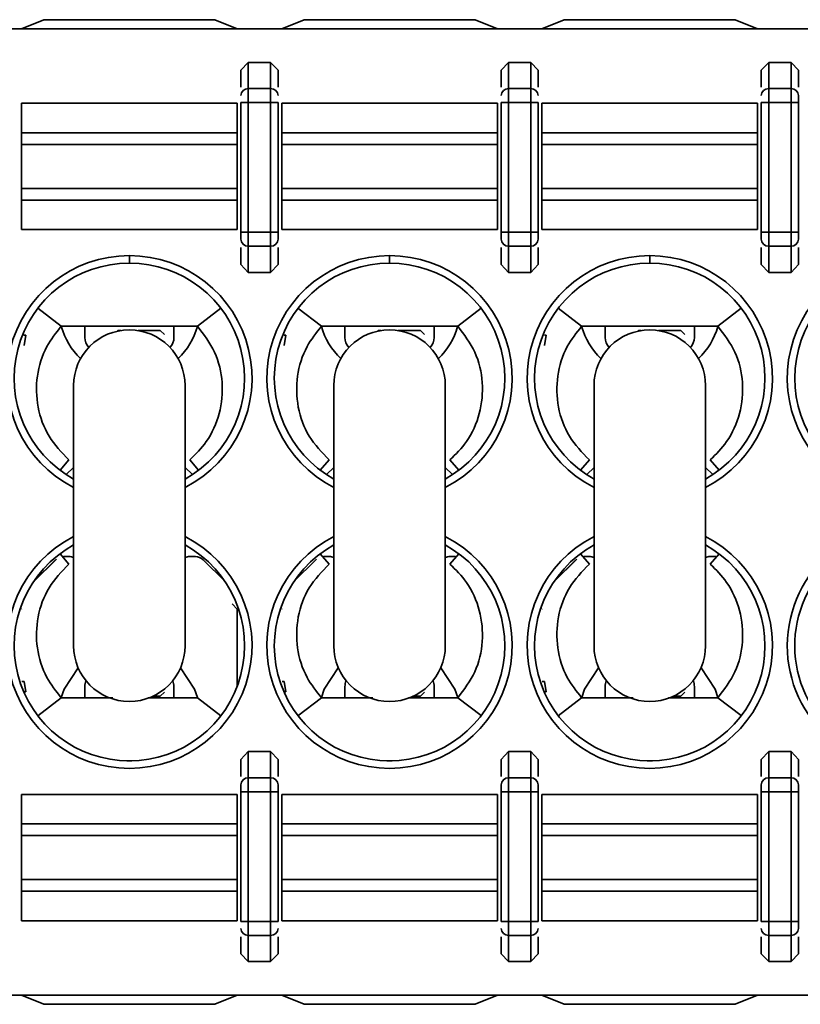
# Model space of a CAD drawing. Header units: millimetres. Extents: x 0 to 420, y 0 to 297.
# Tile 32 of 119: x 124.72 to 129.97, y 248.78 to 255.4. Entities that reach past the tile are written whole.
import ezdxf

# ---------------------------------------------------------------- set-up
doc = ezdxf.new("R2010")
doc.units = ezdxf.units.MM

msp = doc.modelspace()

# ---------------------------------------------------------------- linework, layer by layer
at = {"color": 7, "linetype": 'Continuous', "lineweight": 35}
for p, q in [((124.7315, 255.34), (124.8815, 255.4025)), ((124.8815, 255.4025), (126.0315, 255.4025)), ((126.0315, 255.4025), (126.1815, 255.34)), ((126.4815, 255.34), (126.6315, 255.4025)), ((126.6315, 255.4025), (127.7815, 255.4025)), ((127.7815, 255.4025), (127.9315, 255.34)), ((128.2315, 255.34), (128.3815, 255.4025)), ((128.3815, 255.4025), (129.5315, 255.4025)), ((129.5315, 255.4025), (129.6815, 255.34)), ((122.6315, 255.34), (140.3348, 255.34)), ((126.2065, 255.0619), (126.2565, 255.1151)), ((126.2565, 255.1151), (126.2565, 254.9389)), ((126.2565, 255.1151), (126.4065, 255.1151)), ((126.4065, 255.1151), (126.4065, 254.9389)), ((126.4065, 255.1151), (126.4565, 255.0619)), ((127.9565, 255.0619), (128.0065, 255.1151)), ((128.0065, 255.1151), (128.0065, 254.9389)), ((128.0065, 255.1151), (128.1565, 255.1151)), ((128.1565, 255.1151), (128.1565, 254.9389)), ((128.1565, 255.1151), (128.2065, 255.0619)), ((129.7065, 255.0619), (129.7565, 255.1151)), ((129.7565, 255.1151), (129.7565, 254.9389)), ((129.7565, 255.1151), (129.9065, 255.1151)), ((129.9065, 254.9389), (129.9065, 255.1151)), ((129.9065, 255.1151), (129.9565, 255.0619)), ((126.2065, 255.0619), (126.2065, 254.9491)), ((126.4565, 254.9491), (126.4565, 255.0619)), ((127.9565, 255.0619), (127.9565, 254.9491)), ((128.2065, 254.9491), (128.2065, 255.0619)), ((129.7065, 255.0619), (129.7065, 254.9491)), ((129.9565, 254.9491), (129.9565, 255.0619)), ((126.2565, 254.9389), (126.2565, 254.8449)), ((126.2565, 254.9389), (126.4065, 254.9389)), ((126.4065, 254.9389), (126.4065, 254.8449)), ((128.0065, 254.9389), (128.0065, 254.8449)), ((128.0065, 254.9389), (128.1565, 254.9389)), ((128.1565, 254.9389), (128.1565, 254.8449)), ((129.7565, 254.9389), (129.7565, 254.8449)), ((129.7565, 254.9389), (129.9065, 254.9389)), ((129.9065, 254.8449), (129.9065, 254.9389)), ((124.7315, 254.6415), (124.7315, 254.84)), ((124.7315, 254.84), (126.1815, 254.84)), ((126.1815, 254.6415), (126.1815, 254.84)), ((126.2065, 254.8449), (126.2565, 254.8449)), ((126.2065, 254.8449), (126.2065, 253.9727)), ((126.2565, 253.9727), (126.2565, 254.8449)), ((126.2565, 254.8449), (126.4065, 254.8449)), ((126.4065, 254.8449), (126.4565, 254.8449)), ((126.4065, 254.8449), (126.4065, 253.9727)), ((126.4565, 253.9727), (126.4565, 254.8449)), ((126.4815, 254.6415), (126.4815, 254.84)), ((126.4815, 254.84), (127.9315, 254.84)), ((127.9315, 254.6415), (127.9315, 254.84)), ((127.9565, 254.8449), (128.0065, 254.8449)), ((127.9565, 254.8449), (127.9565, 253.9727)), ((128.0065, 253.9727), (128.0065, 254.8449)), ((128.0065, 254.8449), (128.1565, 254.8449)), ((128.1565, 254.8449), (128.2065, 254.8449)), ((128.1565, 254.8449), (128.1565, 253.9727)), ((128.2065, 253.9727), (128.2065, 254.8449)), ((128.2315, 254.6415), (128.2315, 254.84)), ((128.2315, 254.84), (129.6815, 254.84)), ((129.6815, 254.6415), (129.6815, 254.84)), ((129.7065, 254.8449), (129.7565, 254.8449)), ((129.7065, 254.8449), (129.7065, 253.9727)), ((129.7565, 253.9727), (129.7565, 254.8449)), ((129.7565, 254.8449), (129.9065, 254.8449)), ((129.9065, 254.8449), (129.9565, 254.8449)), ((129.9065, 254.8449), (129.9065, 253.9727)), ((129.9565, 253.9727), (129.9565, 254.8449)), ((124.7315, 254.5626), (124.7315, 254.6415)), ((124.7315, 254.6415), (126.1815, 254.6415)), ((126.1815, 254.5626), (126.1815, 254.6415)), ((126.4815, 254.5626), (126.4815, 254.6415)), ((126.4815, 254.6415), (127.9315, 254.6415)), ((127.9315, 254.5626), (127.9315, 254.6415)), ((128.2315, 254.5626), (128.2315, 254.6415)), ((128.2315, 254.6415), (129.6815, 254.6415)), ((129.6815, 254.5626), (129.6815, 254.6415)), ((124.7315, 254.2673), (124.7315, 254.5626)), ((124.7315, 254.5626), (126.1815, 254.5626)), ((126.1815, 254.2673), (126.1815, 254.5626)), ((126.4815, 254.2673), (126.4815, 254.5626)), ((126.4815, 254.5626), (127.9315, 254.5626)), ((127.9315, 254.2673), (127.9315, 254.5626)), ((128.2315, 254.2673), (128.2315, 254.5626)), ((128.2315, 254.5626), (129.6815, 254.5626)), ((129.6815, 254.2673), (129.6815, 254.5626)), ((124.7315, 254.1884), (124.7315, 254.2673)), ((126.1815, 254.2673), (124.7315, 254.2673)), ((126.1815, 254.1884), (126.1815, 254.2673)), ((126.4815, 254.1884), (126.4815, 254.2673)), ((127.9315, 254.2673), (126.4815, 254.2673)), ((127.9315, 254.1884), (127.9315, 254.2673)), ((128.2315, 254.1884), (128.2315, 254.2673)), ((129.6815, 254.2673), (128.2315, 254.2673)), ((129.6815, 254.1884), (129.6815, 254.2673)), ((124.7315, 253.99), (124.7315, 254.1884)), ((126.1815, 254.1884), (124.7315, 254.1884)), ((126.1815, 253.99), (126.1815, 254.1884)), ((126.4815, 253.99), (126.4815, 254.1884)), ((126.4815, 254.1884), (127.9315, 254.1884)), ((127.9315, 253.99), (127.9315, 254.1884)), ((128.2315, 253.99), (128.2315, 254.1884)), ((128.2315, 254.1884), (129.6815, 254.1884)), ((129.6815, 253.99), (129.6815, 254.1884)), ((126.1815, 253.99), (124.7315, 253.99)), ((126.2565, 253.9727), (126.2065, 253.9727)), ((126.2565, 253.8787), (126.2565, 253.9727)), ((126.4065, 253.9727), (126.2565, 253.9727)), ((126.4065, 253.8787), (126.4065, 253.9727)), ((126.4565, 253.9727), (126.4065, 253.9727)), ((127.9315, 253.99), (126.4815, 253.99)), ((128.0065, 253.9727), (127.9565, 253.9727)), ((128.0065, 253.8787), (128.0065, 253.9727)), ((128.1565, 253.9727), (128.0065, 253.9727)), ((128.1565, 253.8787), (128.1565, 253.9727)), ((128.2065, 253.9727), (128.1565, 253.9727)), ((129.6815, 253.99), (128.2315, 253.99)), ((129.7565, 253.9727), (129.7065, 253.9727)), ((129.7565, 253.8787), (129.7565, 253.9727)), ((129.9065, 253.9727), (129.7565, 253.9727)), ((129.9065, 253.8787), (129.9065, 253.9727)), ((129.9565, 253.9727), (129.9065, 253.9727)), ((126.4065, 253.8787), (126.2565, 253.8787)), ((126.2565, 253.7025), (126.2565, 253.8787)), ((126.4065, 253.7025), (126.4065, 253.8787)), ((128.1565, 253.8787), (128.0065, 253.8787)), ((128.0065, 253.7025), (128.0065, 253.8787)), ((128.1565, 253.7025), (128.1565, 253.8787)), ((129.9065, 253.8787), (129.7565, 253.8787)), ((129.7565, 253.7025), (129.7565, 253.8787)), ((129.9065, 253.7025), (129.9065, 253.8787)), ((125.4565, 253.765), (125.4565, 253.815)), ((126.2065, 253.8686), (126.2065, 253.7557)), ((126.4565, 253.7557), (126.4565, 253.8686)), ((127.2065, 253.815), (127.2065, 253.765)), ((127.9565, 253.8686), (127.9565, 253.7557)), ((128.2065, 253.7557), (128.2065, 253.8686)), ((128.9565, 253.765), (128.9565, 253.815)), ((129.7065, 253.8686), (129.7065, 253.7557)), ((129.9565, 253.7557), (129.9565, 253.8686)), ((126.2565, 253.7025), (126.2065, 253.7557)), ((126.4565, 253.7557), (126.4065, 253.7025)), ((128.0065, 253.7025), (127.9565, 253.7557)), ((128.2065, 253.7557), (128.1565, 253.7025)), ((129.7565, 253.7025), (129.7065, 253.7557)), ((129.9565, 253.7557), (129.9065, 253.7025)), ((126.4065, 253.7025), (126.2565, 253.7025)), ((128.1565, 253.7025), (128.0065, 253.7025)), ((129.9065, 253.7025), (129.7565, 253.7025)), ((124.9983, 253.3399), (124.8407, 253.4604)), ((126.0724, 253.4604), (125.9148, 253.3399)), ((126.5906, 253.4604), (126.7483, 253.34)), ((127.6648, 253.34), (127.8225, 253.4604)), ((128.4983, 253.3399), (128.3407, 253.4604)), ((129.5724, 253.4604), (129.4148, 253.3399)), ((124.7596, 253.2801), (124.7478, 253.2801)), ((124.7596, 253.2801), (124.7482, 253.2104)), ((124.9983, 253.34), (125.9148, 253.34)), ((125.1565, 253.2652), (125.1565, 253.34)), ((125.3801, 253.3104), (125.3758, 253.3062)), ((125.6646, 253.3104), (125.6918, 253.2833)), ((125.7565, 253.34), (125.7565, 253.2652)), ((126.5096, 253.2801), (126.4978, 253.2801)), ((126.5096, 253.2801), (126.4982, 253.2104)), ((126.7483, 253.34), (127.6648, 253.34)), ((126.9065, 253.2652), (126.9065, 253.34)), ((127.1301, 253.3104), (127.1258, 253.3062)), ((127.4146, 253.3104), (127.4418, 253.2833)), ((127.5065, 253.34), (127.5065, 253.2652)), ((128.2596, 253.2801), (128.2478, 253.2801)), ((128.2596, 253.2801), (128.2482, 253.2104)), ((128.4983, 253.34), (129.4148, 253.34)), ((128.6565, 253.2652), (128.6565, 253.34)), ((128.8801, 253.3104), (128.8758, 253.3062)), ((129.1646, 253.3104), (129.1918, 253.2833)), ((129.2565, 253.34), (129.2565, 253.2652)), ((125.0815, 252.94), (125.0815, 251.19)), ((125.8316, 251.19), (125.8316, 252.94)), ((126.8315, 252.94), (126.8315, 251.19)), ((127.5815, 251.19), (127.5815, 252.94)), ((128.5815, 252.94), (128.5815, 251.19)), ((129.3315, 251.19), (129.3315, 252.94)), ((125.0504, 252.44), (124.9909, 252.3704)), ((125.8627, 252.44), (125.9222, 252.3705)), ((126.8004, 252.44), (126.7409, 252.3704)), ((127.6127, 252.44), (127.6722, 252.3705)), ((128.5504, 252.44), (128.4909, 252.3704)), ((129.3627, 252.44), (129.4222, 252.3705)), ((125.0326, 252.3412), (125.0815, 252.3902)), ((125.8316, 252.3902), (125.8805, 252.3412)), ((126.7826, 252.3412), (126.8315, 252.3902)), ((127.5815, 252.3902), (127.6305, 252.3412)), ((128.5326, 252.3412), (128.5815, 252.3902)), ((129.3315, 252.3902), (129.3805, 252.3412)), ((124.9658, 251.7737), (124.8113, 251.6193)), ((124.9596, 251.7682), (124.8127, 251.6213)), ((124.9909, 251.8095), (125.0504, 251.7399)), ((125.0505, 251.7902), (125.0126, 251.7902)), ((125.9005, 251.7902), (125.8626, 251.7902)), ((126.1004, 251.6213), (125.9535, 251.7682)), ((126.7158, 251.7737), (126.5613, 251.6193)), ((126.7096, 251.7682), (126.5627, 251.6213)), ((126.7409, 251.8095), (126.8004, 251.7399)), ((126.8005, 251.7902), (126.7626, 251.7902)), ((127.6505, 251.7902), (127.6126, 251.7902)), ((127.6722, 251.8095), (127.6127, 251.7399)), ((128.4658, 251.7737), (128.3113, 251.6193)), ((128.4596, 251.7682), (128.3127, 251.6213)), ((128.4909, 251.8095), (128.5504, 251.7399)), ((128.5505, 251.7902), (128.5126, 251.7902)), ((129.4005, 251.7902), (129.3626, 251.7902)), ((129.4222, 251.8095), (129.3627, 251.7399)), ((126.1815, 250.9161), (126.1815, 251.4366)), ((124.7482, 250.9503), (124.7596, 250.8806)), ((125.1565, 250.84), (125.1565, 250.9152)), ((125.7565, 250.9152), (125.7565, 250.84)), ((126.4982, 250.9503), (126.5096, 250.8806)), ((126.9065, 250.84), (126.9065, 250.9152)), ((127.5065, 250.9152), (127.5065, 250.84)), ((128.2482, 250.9503), (128.2596, 250.8806)), ((128.6565, 250.84), (128.6565, 250.9152)), ((129.2565, 250.9152), (129.2565, 250.84)), ((124.7478, 250.8806), (124.7596, 250.8806)), ((124.9983, 250.84), (124.8406, 250.7195)), ((124.9983, 250.84), (125.3444, 250.84)), ((125.5831, 250.84), (125.9148, 250.84)), ((125.6646, 250.8502), (125.6918, 250.8773)), ((126.0725, 250.7195), (125.9148, 250.84)), ((126.4978, 250.8806), (126.5096, 250.8806)), ((126.7483, 250.84), (126.5906, 250.7195)), ((126.7483, 250.84), (127.0944, 250.84)), ((127.3331, 250.84), (127.6648, 250.84)), ((127.4146, 250.8502), (127.4418, 250.8773)), ((127.6648, 250.84), (127.8224, 250.7196)), ((128.2478, 250.8806), (128.2596, 250.8806)), ((128.4983, 250.84), (128.3406, 250.7195)), ((128.4983, 250.84), (128.8444, 250.84)), ((129.0831, 250.84), (129.4148, 250.84)), ((129.1646, 250.8502), (129.1918, 250.8773)), ((129.4148, 250.84), (129.5724, 250.7196)), ((126.2065, 250.4242), (126.2565, 250.4774)), ((126.2565, 250.4774), (126.2565, 250.3012)), ((126.2565, 250.4774), (126.4065, 250.4774)), ((126.4065, 250.4774), (126.4065, 250.3012)), ((126.4065, 250.4774), (126.4565, 250.4242)), ((127.9565, 250.4242), (128.0065, 250.4774)), ((128.0065, 250.4774), (128.0065, 250.3012)), ((128.0065, 250.4774), (128.1565, 250.4774)), ((128.1565, 250.4774), (128.1565, 250.3012)), ((128.1565, 250.4774), (128.2065, 250.4242)), ((129.7065, 250.4242), (129.7565, 250.4774)), ((129.7565, 250.4774), (129.7565, 250.3012)), ((129.7565, 250.4774), (129.9065, 250.4774)), ((129.9065, 250.4774), (129.9065, 250.3012)), ((129.9065, 250.4774), (129.9565, 250.4242)), ((125.4742, 250.4152), (125.4389, 250.4152)), ((126.2065, 250.4242), (126.2065, 250.3113)), ((126.4565, 250.3113), (126.4565, 250.4242)), ((127.2242, 250.4152), (127.1889, 250.4152)), ((127.9565, 250.4242), (127.9565, 250.3113)), ((128.2065, 250.3113), (128.2065, 250.4242)), ((128.9742, 250.4152), (128.9389, 250.4152)), ((129.7065, 250.4242), (129.7065, 250.3113)), ((129.9565, 250.3113), (129.9565, 250.4242)), ((126.2565, 250.3012), (126.2565, 250.2072)), ((126.2565, 250.3012), (126.4065, 250.3012)), ((126.4065, 250.3012), (126.4065, 250.2072)), ((128.0065, 250.3012), (128.0065, 250.2072)), ((128.0065, 250.3012), (128.1565, 250.3012)), ((128.1565, 250.3012), (128.1565, 250.2072)), ((129.7565, 250.3012), (129.7565, 250.2072)), ((129.7565, 250.3012), (129.9065, 250.3012)), ((129.9065, 250.3012), (129.9065, 250.2072)), ((124.7315, 250.19), (124.7315, 249.9915)), ((124.7315, 250.19), (126.1815, 250.19)), ((126.1815, 250.19), (126.1815, 249.9915)), ((126.2065, 250.2072), (126.2565, 250.2072)), ((126.2065, 250.2072), (126.2065, 249.335)), ((126.2565, 249.335), (126.2565, 250.2072)), ((126.2565, 250.2072), (126.4065, 250.2072)), ((126.4065, 250.2072), (126.4565, 250.2072)), ((126.4065, 250.2072), (126.4065, 249.335)), ((126.4565, 249.335), (126.4565, 250.2072)), ((126.4815, 250.19), (126.4815, 249.9915)), ((126.4815, 250.19), (127.9315, 250.19)), ((127.9315, 250.19), (127.9315, 249.9915)), ((127.9565, 250.2072), (128.0065, 250.2072)), ((127.9565, 250.2072), (127.9565, 249.335)), ((128.0065, 249.335), (128.0065, 250.2072)), ((128.0065, 250.2072), (128.1565, 250.2072)), ((128.1565, 250.2072), (128.2065, 250.2072)), ((128.1565, 250.2072), (128.1565, 249.335)), ((128.2065, 249.335), (128.2065, 250.2072)), ((128.2315, 250.19), (128.2315, 249.9915)), ((128.2315, 250.19), (129.6815, 250.19)), ((129.6815, 250.19), (129.6815, 249.9915)), ((129.7065, 250.2072), (129.7565, 250.2072)), ((129.7065, 250.2072), (129.7065, 249.335)), ((129.7565, 249.335), (129.7565, 250.2072)), ((129.7565, 250.2072), (129.9065, 250.2072)), ((129.9065, 250.2072), (129.9565, 250.2072)), ((129.9065, 250.2072), (129.9065, 249.335)), ((129.9565, 249.335), (129.9565, 250.2072)), ((124.7315, 249.9915), (124.7315, 249.9126)), ((126.1815, 249.9915), (124.7315, 249.9915)), ((126.1815, 249.9915), (126.1815, 249.9126)), ((126.4815, 249.9915), (126.4815, 249.9126)), ((127.9315, 249.9915), (126.4815, 249.9915)), ((127.9315, 249.9915), (127.9315, 249.9126)), ((128.2315, 249.9915), (128.2315, 249.9126)), ((128.2315, 249.9915), (129.6815, 249.9915)), ((129.6815, 249.9915), (129.6815, 249.9126)), ((124.7315, 249.9126), (124.7315, 249.6173)), ((124.7315, 249.9126), (126.1815, 249.9126)), ((126.1815, 249.9126), (126.1815, 249.6173)), ((126.4815, 249.9126), (126.4815, 249.6173)), ((126.4815, 249.9126), (127.9315, 249.9126)), ((127.9315, 249.9126), (127.9315, 249.6173)), ((128.2315, 249.9126), (128.2315, 249.6173)), ((128.2315, 249.9126), (129.6815, 249.9126)), ((129.6815, 249.9126), (129.6815, 249.6173)), ((124.7315, 249.6173), (124.7315, 249.5384)), ((126.1815, 249.6173), (124.7315, 249.6173)), ((126.1815, 249.6173), (126.1815, 249.5384)), ((126.4815, 249.6173), (126.4815, 249.5384)), ((127.9315, 249.6173), (126.4815, 249.6173)), ((127.9315, 249.6173), (127.9315, 249.5384)), ((128.2315, 249.6173), (128.2315, 249.5384)), ((129.6815, 249.6173), (128.2315, 249.6173)), ((129.6815, 249.6173), (129.6815, 249.5384)), ((124.7315, 249.5384), (124.7315, 249.34)), ((126.1815, 249.5384), (124.7315, 249.5384)), ((126.1815, 249.5384), (126.1815, 249.34)), ((126.4815, 249.5384), (126.4815, 249.34)), ((127.9315, 249.5384), (126.4815, 249.5384)), ((127.9315, 249.5384), (127.9315, 249.34)), ((128.2315, 249.5384), (128.2315, 249.34)), ((129.6815, 249.5384), (128.2315, 249.5384)), ((129.6815, 249.5384), (129.6815, 249.34)), ((126.1815, 249.34), (124.7315, 249.34)), ((126.2565, 249.335), (126.2065, 249.335)), ((126.2565, 249.241), (126.2565, 249.335)), ((126.4065, 249.335), (126.2565, 249.335)), ((126.4065, 249.335), (126.4065, 249.241)), ((126.4065, 249.335), (126.4565, 249.335)), ((127.9315, 249.34), (126.4815, 249.34)), ((128.0065, 249.335), (127.9565, 249.335)), ((128.0065, 249.241), (128.0065, 249.335)), ((128.1565, 249.335), (128.0065, 249.335)), ((128.1565, 249.241), (128.1565, 249.335)), ((128.2065, 249.335), (128.1565, 249.335)), ((129.6815, 249.34), (128.2315, 249.34)), ((129.7565, 249.335), (129.7065, 249.335)), ((129.7565, 249.241), (129.7565, 249.335)), ((129.9065, 249.335), (129.7565, 249.335)), ((129.9065, 249.241), (129.9065, 249.335)), ((129.9565, 249.335), (129.9065, 249.335)), ((126.4065, 249.241), (126.2565, 249.241)), ((126.2565, 249.0648), (126.2565, 249.241)), ((126.4065, 249.0648), (126.4065, 249.241)), ((128.1565, 249.241), (128.0065, 249.241)), ((128.0065, 249.0648), (128.0065, 249.241)), ((128.1565, 249.0648), (128.1565, 249.241)), ((129.9065, 249.241), (129.7565, 249.241)), ((129.7565, 249.0648), (129.7565, 249.241)), ((129.9065, 249.0648), (129.9065, 249.241)), ((126.2065, 249.2309), (126.2065, 249.118)), ((126.4565, 249.118), (126.4565, 249.2309)), ((127.9565, 249.2309), (127.9565, 249.118)), ((128.2065, 249.118), (128.2065, 249.2309)), ((129.7065, 249.2309), (129.7065, 249.118)), ((129.9565, 249.118), (129.9565, 249.2309)), ((126.2565, 249.0648), (126.2065, 249.118)), ((126.4565, 249.118), (126.4065, 249.0648)), ((128.0065, 249.0648), (127.9565, 249.118)), ((128.2065, 249.118), (128.1565, 249.0648)), ((129.7565, 249.0648), (129.7065, 249.118)), ((129.9565, 249.118), (129.9065, 249.0648)), ((126.4065, 249.0648), (126.2565, 249.0648)), ((128.1565, 249.0648), (128.0065, 249.0648)), ((129.9065, 249.0648), (129.7565, 249.0648)), ((122.6315, 248.84), (140.3348, 248.84)), ((124.7315, 248.84), (124.8815, 248.7775)), ((126.0315, 248.7775), (126.1815, 248.84)), ((126.4815, 248.84), (126.6315, 248.7775)), ((127.7815, 248.7775), (127.9315, 248.84)), ((128.2315, 248.84), (128.3815, 248.7775)), ((129.5315, 248.7775), (129.6815, 248.84)), ((124.8815, 248.7775), (126.0315, 248.7775)), ((126.6315, 248.7775), (127.7815, 248.7775)), ((128.3815, 248.7775), (129.5315, 248.7775))]:
    msp.add_line(p, q, dxfattribs=at)
at = {"color": 8, "linetype": 'Continuous', "lineweight": 35}
for p, q in [((125.3801, 253.3104), (125.3984, 253.3104)), ((125.5147, 253.3104), (125.6646, 253.3104)), ((127.1301, 253.3104), (127.1484, 253.3104)), ((127.2647, 253.3104), (127.4146, 253.3104)), ((128.8801, 253.3104), (128.8984, 253.3104)), ((129.0147, 253.3104), (129.1646, 253.3104)), ((124.7328, 251.4379), (124.7314, 251.4365)), ((126.1815, 251.4366), (126.1469, 251.4712)), ((126.4828, 251.4379), (126.4814, 251.4365)), ((128.2328, 251.4379), (128.2314, 251.4365)), ((124.7338, 250.9503), (124.7482, 250.9503)), ((126.4838, 250.9503), (126.4982, 250.9503)), ((128.2338, 250.9503), (128.2482, 250.9503)), ((125.6153, 250.8502), (125.6646, 250.8502)), ((127.3653, 250.8502), (127.4146, 250.8502)), ((129.1153, 250.8502), (129.1646, 250.8502))]:
    msp.add_line(p, q, dxfattribs=at)
at = {"color": 7, "linetype": 'Continuous', "lineweight": 35, "flags": 128}
for points in [[(124.9987, 250.8418), (125.0177, 250.8969), (125.1119, 251.0421)], [(125.8012, 251.0421), (125.8954, 250.8969), (125.9146, 250.8408)], [(126.7487, 250.8418), (126.7677, 250.8969), (126.8619, 251.0421)], [(127.5512, 251.0421), (127.6454, 250.8969), (127.6646, 250.8408)], [(128.4987, 250.8418), (128.5177, 250.8969), (128.6119, 251.0421)], [(129.3012, 251.0421), (129.3954, 250.8969), (129.4146, 250.8408)]]:
    msp.add_lwpolyline(points, dxfattribs=at)
at = {"color": 7, "linetype": 'Continuous', "lineweight": 35}
for centre, radius, start, end in [((126.2551, 254.8904), 0.0486, 88.27866, 178.15888), ((126.408, 254.8904), 0.0486, 1.84112, 91.72134), ((128.0051, 254.8904), 0.0486, 88.27866, 178.15888), ((128.158, 254.8904), 0.0486, 1.84112, 91.72134), ((129.7551, 254.8904), 0.0486, 88.27866, 178.15888), ((129.908, 254.8904), 0.0486, 1.84112, 91.72134), ((126.2551, 253.9273), 0.0486, 181.84058, 271.72244), ((126.408, 253.9273), 0.0486, 268.27756, 358.15942), ((128.0051, 253.9273), 0.0486, 181.84058, 271.72244), ((128.158, 253.9273), 0.0486, 268.27756, 358.15942), ((129.7551, 253.9273), 0.0486, 181.84058, 271.72244), ((129.908, 253.9273), 0.0486, 268.27756, 358.15942), ((125.4565, 252.99), 0.825, 90, 242.96431), ((125.4565, 252.99), 0.825, 297.03569, 90), ((127.2065, 252.99), 0.825, 90, 242.96431), ((127.2065, 252.99), 0.825, 297.03569, 90), ((128.9565, 252.99), 0.825, 90, 242.96431), ((128.9565, 252.99), 0.825, 297.03569, 90), ((130.7065, 252.99), 0.825, 90, 242.96431), ((125.4565, 252.99), 0.775, 90, 241.06147), ((125.4565, 252.99), 0.775, 298.93853, 90), ((127.2065, 252.99), 0.775, 90, 241.06147), ((127.2065, 252.99), 0.775, 298.93853, 90), ((128.9565, 252.99), 0.775, 90, 241.06147), ((128.9565, 252.99), 0.775, 298.93853, 90), ((130.7065, 252.99), 0.775, 90, 241.06147), ((125.4565, 253.4652), 0.475, 195.39149, 226.3196), ((125.4565, 252.94), 0.375, 0, 180), ((125.4565, 253.4652), 0.475, 313.6804, 344.48626), ((127.2065, 253.4652), 0.475, 195.39149, 226.31959), ((127.2065, 252.94), 0.375, 0, 180), ((127.2065, 253.4652), 0.475, 313.68041, 344.48626), ((128.9565, 253.4652), 0.475, 195.39149, 226.31959), ((128.9565, 252.94), 0.375, 0, 180), ((128.9565, 253.4652), 0.475, 313.68041, 344.48626), ((125.2565, 253.2652), 0.1, 180, 223.02074), ((125.6565, 253.2652), 0.1, 316.9793, 360), ((127.0065, 253.2652), 0.1, 180, 223.02078), ((127.4065, 253.2652), 0.1, 316.97924, 360), ((128.7565, 253.2652), 0.1, 180, 223.02063), ((129.1565, 253.2652), 0.1, 316.97936, 360), ((125.4565, 251.19), 0.825, 117.03569, 270), ((125.4565, 251.19), 0.825, 270, 62.96431), ((127.2065, 251.19), 0.825, 117.03569, 270), ((127.2065, 251.19), 0.825, 270, 62.96431), ((128.9565, 251.19), 0.825, 117.03569, 270), ((128.9565, 251.19), 0.825, 270, 62.96431), ((130.7065, 251.19), 0.825, 117.03569, 217.37124), ((125.4565, 251.19), 0.775, 118.93853, 270), ((125.4565, 251.19), 0.775, 270, 61.06147), ((127.2065, 251.19), 0.775, 118.93853, 61.06147), ((128.9565, 251.19), 0.775, 118.93853, 61.06147), ((130.7065, 251.19), 0.775, 118.93853, 217.37124), ((125.0505, 251.7152), 0.075, 65.53012, 90), ((125.8626, 251.7152), 0.075, 90, 114.46988), ((125.9005, 251.7152), 0.075, 45, 90), ((126.8005, 251.7152), 0.075, 65.53012, 90), ((127.6126, 251.7152), 0.075, 90, 114.46988), ((128.5505, 251.7152), 0.075, 65.53012, 90), ((129.3626, 251.7152), 0.075, 90, 114.46988), ((125.4565, 251.19), 0.375, 180, 0), ((127.2065, 251.19), 0.375, 180, 0), ((128.9565, 251.19), 0.375, 180, 0), ((125.2565, 250.9152), 0.1, 156.79628, 180), ((125.6565, 250.9152), 0.1, 0, 23.20373), ((127.0065, 250.9152), 0.1, 156.79619, 180), ((127.4065, 250.9152), 0.1, 0, 23.20393), ((128.7565, 250.9152), 0.1, 156.79615, 180), ((129.1565, 250.9152), 0.1, 0, 23.20379), ((126.2551, 250.2526), 0.0486, 88.27756, 178.15942), ((126.408, 250.2526), 0.0486, 1.84058, 91.72244), ((128.0051, 250.2526), 0.0486, 88.27756, 178.15942), ((128.158, 250.2526), 0.0486, 1.84058, 91.72244), ((129.7551, 250.2526), 0.0486, 88.27756, 178.15942), ((129.908, 250.2526), 0.0486, 1.84058, 91.72244), ((126.2551, 249.2896), 0.0486, 181.84058, 271.72244), ((126.408, 249.2896), 0.0486, 268.27756, 358.15942), ((128.0051, 249.2896), 0.0486, 181.84058, 271.72244), ((128.158, 249.2896), 0.0486, 268.27756, 358.15942), ((129.7551, 249.2896), 0.0486, 181.84058, 271.72244), ((129.908, 249.2896), 0.0486, 268.27756, 358.15942)]:
    msp.add_arc(centre, radius, start, end, dxfattribs=at)
for points, knots in [([(129.9565, 254.8449), (129.9565, 254.85), (129.9565, 254.8602), (129.9565, 254.8739), (129.9565, 254.8855), (129.9565, 254.8898), (129.9565, 254.8919)], [0, 0, 0, 0, 0.24821, 0.499723, 0.748436, 1, 1, 1, 1]), ([(126.2065, 253.9727), (126.2065, 253.9676), (126.2065, 253.9574), (126.2065, 253.9437), (126.2065, 253.9321), (126.2065, 253.9278), (126.2065, 253.9257)], [0, 0, 0, 0, 0.2485926, 0.4999984, 0.7488151, 1, 1, 1, 1]), ([(126.4565, 253.9257), (126.4565, 253.9278), (126.4565, 253.9321), (126.4565, 253.9436), (126.4565, 253.9573), (126.4565, 253.9676), (126.4565, 253.9727)], [0, 0, 0, 0, 0.248209, 0.499719, 0.748435, 1, 1, 1, 1]), ([(127.9565, 253.9727), (127.9565, 253.9676), (127.9565, 253.9574), (127.9565, 253.9437), (127.9565, 253.9321), (127.9565, 253.9278), (127.9565, 253.9257)], [0, 0, 0, 0, 0.2485926, 0.4999984, 0.7488151, 1, 1, 1, 1]), ([(128.2065, 253.9257), (128.2065, 253.9278), (128.2065, 253.9321), (128.2065, 253.9436), (128.2065, 253.9573), (128.2065, 253.9676), (128.2065, 253.9727)], [0, 0, 0, 0, 0.248209, 0.499719, 0.748435, 1, 1, 1, 1]), ([(129.7065, 253.9727), (129.7065, 253.9676), (129.7065, 253.9574), (129.7065, 253.9437), (129.7065, 253.9321), (129.7065, 253.9278), (129.7065, 253.9257)], [0, 0, 0, 0, 0.2485926, 0.4999984, 0.7488151, 1, 1, 1, 1]), ([(129.9565, 253.9257), (129.9565, 253.9278), (129.9565, 253.9321), (129.9565, 253.9436), (129.9565, 253.9573), (129.9565, 253.9676), (129.9565, 253.9727)], [0, 0, 0, 0, 0.248209, 0.499719, 0.748435, 1, 1, 1, 1]), ([(125.0504, 252.4399), (125.0016, 252.4906), (124.9042, 252.592), (124.8317, 252.7946), (124.8267, 253.0057), (124.8855, 253.1972), (124.9635, 253.2959), (124.9983, 253.34)], [0, 0, 0, 0, 0.208492, 0.417028, 0.625456, 0.83301, 1, 1, 1, 1]), ([(125.9148, 253.34), (125.9575, 253.2838), (126.0428, 253.1716), (126.0912, 252.9614), (126.0714, 252.7509), (125.9907, 252.568), (125.9021, 252.4793), (125.8627, 252.44)], [0, 0, 0, 0, 0.209021, 0.418065, 0.626762, 0.834193, 1, 1, 1, 1]), ([(126.8003, 252.44), (126.7516, 252.4906), (126.6542, 252.592), (126.5817, 252.7946), (126.5767, 253.0057), (126.6355, 253.1972), (126.7135, 253.2959), (126.7483, 253.34)], [0, 0, 0, 0, 0.208496, 0.417035, 0.625464, 0.833016, 1, 1, 1, 1]), ([(127.6648, 253.34), (127.7075, 253.2838), (127.7928, 253.1716), (127.8412, 252.9614), (127.8214, 252.751), (127.7407, 252.568), (127.6521, 252.4794), (127.6127, 252.44)], [0, 0, 0, 0, 0.209021, 0.418062, 0.626757, 0.834184, 1, 1, 1, 1]), ([(128.5504, 252.4399), (128.5016, 252.4906), (128.4042, 252.592), (128.3317, 252.7946), (128.3267, 253.0057), (128.3855, 253.1972), (128.4635, 253.2959), (128.4983, 253.34)], [0, 0, 0, 0, 0.208492, 0.417028, 0.625456, 0.83301, 1, 1, 1, 1]), ([(129.4148, 253.34), (129.4575, 253.2838), (129.5428, 253.1716), (129.5912, 252.9614), (129.5714, 252.7509), (129.4907, 252.568), (129.4021, 252.4793), (129.3627, 252.44)], [0, 0, 0, 0, 0.209021, 0.418065, 0.626762, 0.834193, 1, 1, 1, 1]), ([(125.0503, 251.74), (125.0016, 251.6893), (124.9042, 251.5879), (124.8317, 251.3853), (124.8267, 251.1742), (124.8855, 250.9827), (124.9635, 250.884), (124.9983, 250.84)], [0, 0, 0, 0, 0.208496, 0.417034, 0.625463, 0.833016, 1, 1, 1, 1]), ([(126.8003, 251.74), (126.7516, 251.6893), (126.6542, 251.5879), (126.5817, 251.3853), (126.5767, 251.1742), (126.6355, 250.9827), (126.7135, 250.884), (126.7483, 250.84)], [0, 0, 0, 0, 0.208496, 0.417034, 0.625463, 0.833016, 1, 1, 1, 1]), ([(127.6648, 250.84), (127.7075, 250.8961), (127.7928, 251.0083), (127.8412, 251.2185), (127.8214, 251.429), (127.7407, 251.6119), (127.6521, 251.7006), (127.6127, 251.74)], [0, 0, 0, 0, 0.209018, 0.418061, 0.626756, 0.834185, 1, 1, 1, 1]), ([(128.5503, 251.74), (128.5016, 251.6893), (128.4042, 251.5879), (128.3317, 251.3853), (128.3267, 251.1742), (128.3855, 250.9827), (128.4635, 250.884), (128.4983, 250.84)], [0, 0, 0, 0, 0.208496, 0.417034, 0.625463, 0.833016, 1, 1, 1, 1]), ([(129.4148, 250.84), (129.4575, 250.8961), (129.5428, 251.0083), (129.5912, 251.2185), (129.5714, 251.429), (129.4907, 251.6119), (129.4021, 251.7006), (129.3627, 251.74)], [0, 0, 0, 0, 0.209018, 0.418061, 0.626756, 0.834185, 1, 1, 1, 1]), ([(126.2065, 250.2542), (126.2065, 250.2521), (126.2065, 250.2478), (126.2065, 250.2363), (126.2065, 250.2226), (126.2065, 250.2124), (126.2065, 250.2072)], [0, 0, 0, 0, 0.2485868, 0.4999908, 0.7488038, 1, 1, 1, 1]), ([(126.4565, 250.2072), (126.4565, 250.2123), (126.4565, 250.2225), (126.4565, 250.2362), (126.4565, 250.2478), (126.4565, 250.2521), (126.4565, 250.2542)], [0, 0, 0, 0, 0.2482156, 0.4997263, 0.7484379, 1, 1, 1, 1]), ([(127.9565, 250.2542), (127.9565, 250.2521), (127.9565, 250.2478), (127.9565, 250.2363), (127.9565, 250.2226), (127.9565, 250.2124), (127.9565, 250.2072)], [0, 0, 0, 0, 0.2485868, 0.4999908, 0.7488038, 1, 1, 1, 1]), ([(128.2065, 250.2072), (128.2065, 250.2123), (128.2065, 250.2225), (128.2065, 250.2362), (128.2065, 250.2478), (128.2065, 250.2521), (128.2065, 250.2542)], [0, 0, 0, 0, 0.2482156, 0.4997263, 0.7484379, 1, 1, 1, 1]), ([(129.7065, 250.2542), (129.7065, 250.2521), (129.7065, 250.2478), (129.7065, 250.2363), (129.7065, 250.2226), (129.7065, 250.2124), (129.7065, 250.2072)], [0, 0, 0, 0, 0.2485868, 0.4999908, 0.7488038, 1, 1, 1, 1]), ([(129.9565, 250.2072), (129.9565, 250.2123), (129.9565, 250.2225), (129.9565, 250.2362), (129.9565, 250.2478), (129.9565, 250.2521), (129.9565, 250.2542)], [0, 0, 0, 0, 0.2482156, 0.4997263, 0.7484379, 1, 1, 1, 1]), ([(129.9565, 249.288), (129.9565, 249.2901), (129.9565, 249.2944), (129.9565, 249.3059), (129.9565, 249.3196), (129.9565, 249.3298), (129.9565, 249.335)], [0, 0, 0, 0, 0.248207, 0.499717, 0.748434, 1, 1, 1, 1])]:
    msp.add_open_spline(points, degree=3, knots=knots, dxfattribs=at)

doc.saveas('drawing.dxf')
